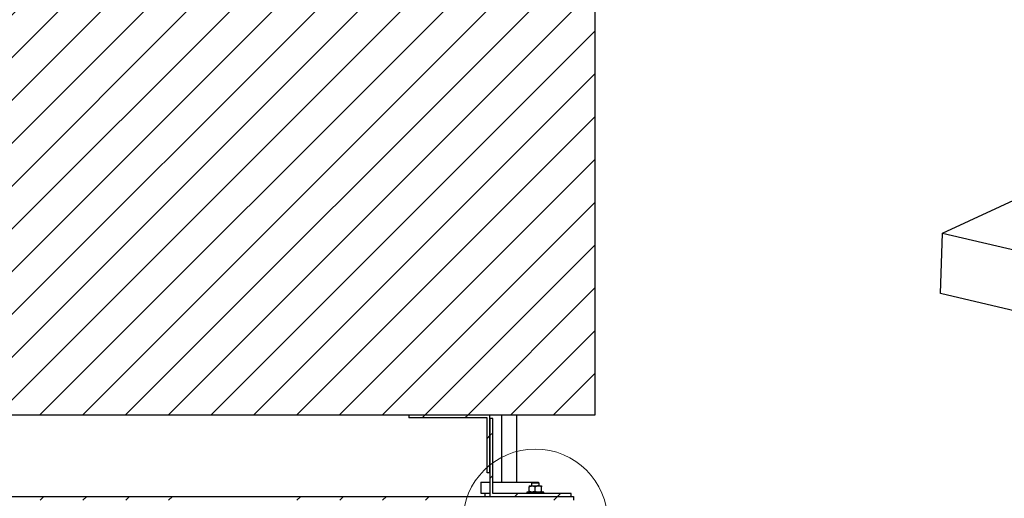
# Model space of a CAD drawing. Header units: millimetres. Extents: x -47 to 589, y 5 to 415.
# Tile 14 of 45: x 231 to 334, y 260 to 310. Entities that reach past the tile are written whole.
import ezdxf

# ---------------------------------------------------------------- set-up
doc = ezdxf.new("R2010")
doc.units = ezdxf.units.MM
doc.layers.add('TRAIT-FINS', color=9, linetype='Continuous')
doc.layers.add('TRAIT-FORT', color=4, linetype='Continuous', lineweight=25)

msp = doc.modelspace()

# ---------------------------------------------------------------- hatches: boundary and pattern name
at = {"layer": 'TRAIT-FINS'}
h = msp.add_hatch(dxfattribs=at)
h.set_pattern_fill('ANSI31', color=256, style=0)
h.paths.add_polyline_path([(160.901179, 383.774089), (160.901179, 302.004851), (175.900862, 302.004851), (175.900862, 268.580075), (290.901488, 268.580075), (290.901488, 383.774089)], flags=0)
h = msp.add_hatch(dxfattribs=at)
h.set_pattern_fill('ANSI31', color=256, style=0)
h.paths.add_polyline_path([(279.601488, 268.280075), (279.601488, 262.513502), (279.901488, 262.513502), (279.901488, 268.580075), (271.376609, 268.580075), (271.376609, 268.280075)], flags=0)
h = msp.add_hatch(dxfattribs=at)
h.set_pattern_fill('ANSI31', color=256, style=0)
h.paths.add_polyline_path([(288.42674, 260.355196), (280.201862, 260.355196), (280.201862, 268.214246), (279.901862, 268.214246), (279.901862, 260.055196), (288.42674, 260.055196)], flags=0)
h = msp.add_hatch(dxfattribs=at)
h.set_pattern_fill('DIN 201 ACIER ET FONTE', color=256, style=0, pattern_type=2)
h.set_pattern_definition([(45, (0, 0), (-13.4704, 13.4704), []), (45, (4.49, 2e-323), (-13.4704, 13.4704), []), (45, (8.98, 4e-323), (-13.4704, 13.4704), []), (45, (13.47, 6e-323), (-13.4704, 13.4704), [])])
h.paths.add_polyline_path([(288.651175, 260.055196), (171.651175, 260.055196), (171.651175, 259.655196), (288.651175, 259.655196)], flags=0)

# ---------------------------------------------------------------- linework, layer by layer
at = {"lineweight": 18}
msp.add_circle((284.651175, 257.430368), 7.58934, dxfattribs=at)
at = {"layer": 'TRAIT-FORT', "lineweight": 25}
for p, q in [((290.901488, 383.774089), (290.901488, 268.580075)), ((327.36153, 287.652062), (365.085852, 305.161081)), ((327.143506, 281.330689), (327.36153, 287.652062)), ((327.36153, 287.652062), (405.638161, 269.406311)), ((405.420136, 263.084938), (327.143506, 281.330689)), ((290.901488, 268.580075), (175.900862, 268.580075)), ((271.376609, 268.580075), (271.376609, 268.280075)), ((279.901488, 268.580075), (271.376609, 268.580075)), ((279.901488, 262.513502), (279.901488, 268.580075)), ((281.092167, 268.580075), (281.092167, 261.565931)), ((282.710808, 261.565931), (282.710808, 268.580075)), ((279.601488, 268.280075), (271.376609, 268.280075)), ((279.601488, 262.513502), (279.601488, 268.280075)), ((279.901862, 268.214246), (279.901862, 260.055196)), ((280.201862, 268.214246), (279.901862, 268.214246)), ((280.201862, 260.355196), (280.201862, 268.214246)), ((279.901488, 262.513502), (279.601488, 262.513502)), ((278.933971, 261.565931), (278.933971, 260.378913)), ((278.933971, 261.565931), (279.901862, 261.565931)), ((280.201862, 261.565931), (284.869004, 261.565931)), ((284.351175, 261.555196), (284.251175, 261.455196)), ((284.251175, 261.455196), (284.251175, 261.155196)), ((285.051175, 261.455196), (284.251175, 261.455196)), ((284.351175, 261.555196), (284.951175, 261.555196)), ((284.869004, 261.555196), (284.869004, 261.565931)), ((285.051175, 261.455196), (284.951175, 261.555196)), ((285.051175, 261.155196), (285.051175, 261.455196)), ((278.933971, 260.378913), (279.901862, 260.378913)), ((279.365594, 260.378913), (279.365594, 260.055196)), ((280.201862, 260.378913), (283.751175, 260.378913)), ((288.42674, 260.355196), (280.201862, 260.355196)), ((283.751175, 260.505196), (283.751175, 260.355196)), ((285.551175, 260.505196), (283.751175, 260.505196)), ((284.001175, 261.155196), (284.326175, 261.155196)), ((284.001175, 260.605752), (284.001175, 261.054641)), ((284.326175, 261.155196), (284.976175, 261.155196)), ((284.651175, 260.605752), (284.651175, 261.054641)), ((284.976175, 261.155196), (285.301175, 261.155196)), ((285.301175, 260.605752), (285.301175, 261.054641)), ((285.551175, 260.355196), (285.551175, 260.505196)), ((288.42674, 260.055196), (288.42674, 260.355196)), ((171.651175, 260.055196), (288.651175, 260.055196)), ((279.901862, 260.055196), (288.42674, 260.055196)), ((288.651175, 260.055196), (288.651175, 259.655196))]:
    msp.add_line(p, q, dxfattribs=at)
for points, knots in [([(284.001175, 261.054641), (284.045674, 261.07813), (284.136194, 261.12591), (284.248421, 261.153125), (284.312564, 261.154834), (284.326175, 261.155196)], [0, 0, 0, 0, 0.4323834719, 0.8795505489, 1, 1, 1, 1]), ([(284.001175, 261.155196), (284.001175, 261.155141), (284.001175, 261.154251), (284.001175, 261.121338), (284.001175, 261.068134), (284.001175, 261.054641)], [0, 0, 0, 0, 0.0467158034, 0.7582320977, 1, 1, 1, 1]), ([(284.326175, 260.505196), (284.297914, 260.50663), (284.240804, 260.509528), (284.157676, 260.531936), (284.077297, 260.563935), (284.026626, 260.59177), (284.001175, 260.605752)], [0, 0, 0, 0, 0.2495749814, 0.5043580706, 0.7510438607, 1, 1, 1, 1]), ([(284.001175, 260.605752), (284.001175, 260.59223), (284.001175, 260.559027), (284.001175, 260.520007), (284.001175, 260.505724), (284.001175, 260.50525), (284.001175, 260.505196)], [0, 0, 0, 0, 0.2410672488, 0.5919514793, 0.953419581, 1, 1, 1, 1]), ([(284.326175, 261.155196), (284.354435, 261.153762), (284.411546, 261.150865), (284.494674, 261.128456), (284.575053, 261.096457), (284.625723, 261.068622), (284.651175, 261.054641)], [0, 0, 0, 0, 0.2495749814, 0.5043580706, 0.7510438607, 1, 1, 1, 1]), ([(284.651175, 260.605752), (284.606655, 260.582109), (284.539228, 260.546301), (284.442672, 260.517357), (284.378898, 260.50652), (284.339791, 260.505538), (284.326175, 260.505196)], [0, 0, 0, 0, 0.4320418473, 0.6543437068, 0.8796457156, 1, 1, 1, 1]), ([(284.976175, 261.155196), (284.947914, 261.153762), (284.890804, 261.150865), (284.807676, 261.128456), (284.727297, 261.096457), (284.676626, 261.068622), (284.651175, 261.054641)], [0, 0, 0, 0, 0.2495749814, 0.5043580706, 0.7510438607, 1, 1, 1, 1]), ([(284.651175, 260.605752), (284.695695, 260.582109), (284.763121, 260.546301), (284.859678, 260.517357), (284.923452, 260.50652), (284.962558, 260.505538), (284.976175, 260.505196)], [0, 0, 0, 0, 0.4320418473, 0.6543437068, 0.8796457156, 1, 1, 1, 1]), ([(285.301175, 261.054641), (285.256679, 261.078216), (285.166166, 261.126172), (285.060662, 261.150792), (284.996605, 261.154948), (284.982988, 261.155113), (284.976175, 261.155196)], [0, 0, 0, 0, 0.4323749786, 0.879533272, 0.9397274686, 1, 1, 1, 1]), ([(284.976175, 260.505196), (285.004435, 260.50663), (285.061546, 260.509528), (285.144674, 260.531936), (285.225053, 260.563935), (285.275723, 260.59177), (285.301175, 260.605752)], [0, 0, 0, 0, 0.2495749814, 0.5043580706, 0.7510438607, 1, 1, 1, 1]), ([(285.301175, 261.155196), (285.301175, 261.155142), (285.301175, 261.154682), (285.301175, 261.140778), (285.301175, 261.102012), (285.301175, 261.068161), (285.301175, 261.054641)], [0, 0, 0, 0, 0.0465796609, 0.3964588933, 0.7589366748, 1, 1, 1, 1]), ([(285.301175, 260.605752), (285.301175, 260.59223), (285.301175, 260.559027), (285.301175, 260.520007), (285.301175, 260.505724), (285.301175, 260.50525), (285.301175, 260.505196)], [0, 0, 0, 0, 0.2410672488, 0.5919514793, 0.953419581, 1, 1, 1, 1])]:
    msp.add_open_spline(points, degree=3, knots=knots, dxfattribs=at)

doc.saveas('drawing.dxf')
